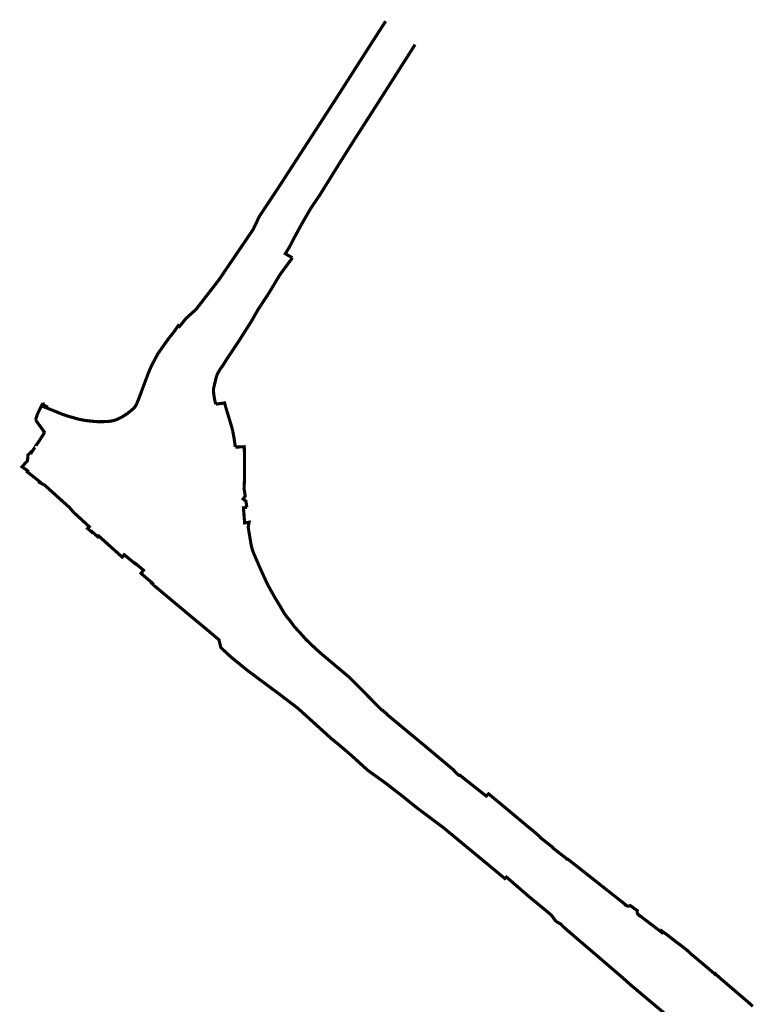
# Model space of a CAD drawing. Header units: metres. Extents: x 166223 to 168265, y 440780 to 445796.
# Tile 11 of 11: x 166223 to 166695, y 445164 to 445796. Entities that reach past the tile are written whole.
import ezdxf

# ---------------------------------------------------------------- set-up
doc = ezdxf.new("R2010")
doc.units = ezdxf.units.M
doc.header["$LTSCALE"] = 20
doc.layers.add('Beheergrens', color=10, linetype='Continuous')

msp = doc.modelspace()

# ---------------------------------------------------------------- linework, layer by layer
at = {"layer": 'Beheergrens', "const_width": 2}
for points in [[(166450.84, 445783.2), (166451.57, 445784.35), (166458.22, 445794.65)], [(166398.35, 445642.83), (166395.73, 445644.36), (166393.84, 445645.47), (166394.48, 445646.5), (166395.28, 445647.81), (166395.96, 445648.91), (166396.67, 445650.07), (166397.31, 445651.33), (166398.18, 445653.01), (166398.9, 445654.39), (166399.77, 445656.05), (166400.54, 445657.49), (166401.44, 445659.15), (166402.19, 445660.53), (166402.97, 445661.96), (166403.72, 445663.32), (166404.82, 445665.28), (166405.82, 445667.04), (166407.07, 445669.23), (166408.8, 445672.2), (166410.07, 445674.34), (166410.47, 445675.02), (166411.17, 445676.05), (166412.08, 445677.4), (166412.98, 445678.73), (166413.67, 445679.76), (166414.74, 445681.35), (166415.5, 445682.47), (166416.22, 445683.54), (166417.72, 445685.95), (166419.5, 445688.83), (166420.15, 445689.87), (166421.64, 445692.26), (166423.23, 445694.82), (166424.84, 445697.41), (166426.82, 445700.6), (166428.48, 445703.27), (166430.88, 445707.09), (166432.5, 445709.66), (166433.82, 445711.75), (166435.29, 445714.1), (166436.22, 445715.56), (166437.49, 445717.58), (166438.83, 445719.67), (166440.06, 445721.59), (166441.4, 445723.68), (166442.93, 445726.06), (166444.7, 445728.83), (166445.53, 445730.13), (166446.95, 445732.34), (166448.08, 445734.11), (166449.4, 445736.16), (166451.21, 445738.99), (166452.92, 445741.66), (166454.23, 445743.72), (166455.39, 445745.53), (166456.59, 445747.41), (166458.46, 445750.34), (166459.95, 445752.67), (166461.73, 445755.46), (166462.69, 445756.98), (166463.99, 445759.01), (166465.8, 445761.85), (166466.71, 445763.28), (166477.12, 445779.67)], [(166401.76, 445706.91), (166417.18, 445730.71), (166426.57, 445745.24)], [(166376.3, 445667.55), (166377.19, 445669.41), (166389.82, 445688.49), (166401.76, 445706.91)], [(166322.04, 445594.85), (166322.05, 445594.87), (166325.16, 445599.31), (166325.91, 445598.74), (166329.12, 445602.68), (166330.2, 445604.01), (166336.55, 445609.73), (166351.16, 445628.6), (166373.19, 445661.02), (166376.3, 445667.55)], [(166349.17, 445548.9), (166348.5, 445551.61), (166347.96, 445554.92), (166347.74, 445557.07), (166347.73, 445558.15), (166347.86, 445559.22), (166349.42, 445565.92), (166350.01, 445567.65), (166350.8, 445569.29), (166352.19, 445571.6), (166353.77, 445573.78), (166356.11, 445577.55), (166363.31, 445588.31), (166372.35, 445602.55), (166376.21, 445609.37), (166383.68, 445620.78), (166390.33, 445631.87), (166398.26, 445642.7), (166398.35, 445642.83)], [(166238.17, 445549.55), (166238.3, 445549.45), (166238.26, 445549.35), (166238.22, 445549.24), (166238.21, 445549.13), (166238.22, 445549.01), (166238.24, 445548.9), (166238.28, 445548.79), (166238.51, 445548.4), (166238.74, 445548.24), (166240.04, 445547.63), (166239.14, 445547.09), (166250.75, 445542.39), (166254.11, 445541.25), (166261.26, 445539.21), (166265.39, 445538.4), (166271.61, 445537.75), (166274.16, 445537.6), (166279.28, 445537.72), (166281.59, 445537.95), (166283.87, 445538.4), (166285.82, 445539.08), (166288.65, 445540.45), (166291.93, 445542.47), (166294.97, 445544.82), (166296.64, 445546.36), (166297.35, 445547.17), (166297.95, 445548.06), (166298.42, 445549.03), (166299.95, 445552.86), (166306.07, 445569.2), (166307.97, 445573.59), (166312.08, 445581.31), (166318.92, 445591.01), (166322.04, 445594.85)], [(166233.56, 445538.71), (166234.62, 445542.22), (166235.46, 445543.96), (166236.27, 445545.63), (166236.88, 445546.9), (166238.17, 445549.55)], [(166349.17, 445548.9), (166354.89, 445549.63), (166354.9, 445549.57), (166355.6, 445546.91), (166359.38, 445534.44), (166359.99, 445532.16), (166360.98, 445526.78), (166361.74, 445521.33), (166361.74, 445521.31)], [(166239.76, 445530.67), (166239.45, 445530.88), (166238.65, 445531.42), (166238.66, 445531.68), (166237.64, 445533.09), (166233.56, 445538.71)], [(166233.75, 445522.21), (166235.92, 445525.42), (166237.29, 445527.53), (166239.45, 445530.88)], [(166225.35, 445509.29), (166227.5, 445511.65), (166228.35, 445512.59), (166228.68, 445516.21), (166230.47, 445518.1), (166230.67, 445517.93), (166230.89, 445517.78), (166231.02, 445517.98), (166233.59, 445521.99), (166233.74, 445522.22), (166233.75, 445522.21)], [(166369.13, 445482.67), (166368.55, 445486.62), (166366.74, 445488.03), (166368.09, 445489.76), (166367.7, 445492.4), (166367.34, 445494.83), (166367.52, 445498.02), (166367.56, 445498.94), (166367.56, 445498.96), (166367.59, 445500.02), (166367.65, 445502.15), (166367.66, 445503.05), (166367.66, 445503.08), (166367.67, 445504.02), (166367.67, 445505.97), (166367.66, 445507.21), (166367.64, 445509.44), (166367.63, 445511.26), (166367.61, 445513.02), (166367.6, 445514.61), (166367.57, 445518.24), (166367.56, 445519.06), (166367.53, 445520.18), (166367.51, 445520.79), (166367.51, 445520.81), (166367.47, 445521.56), (166361.74, 445521.31)], [(166225.35, 445509.29), (166224.83, 445508.69), (166225.37, 445508.31), (166225.93, 445507.9), (166226.49, 445507.5), (166227.16, 445507.02), (166227.69, 445506.64), (166228.08, 445506.36), (166228.49, 445506.07), (166228.23, 445505.45), (166228.96, 445504.87), (166229.8, 445504.2), (166230.41, 445503.72), (166230.77, 445503.42), (166231.41, 445502.92), (166232.14, 445502.34), (166232.51, 445502.05), (166233.19, 445501.51), (166233.84, 445500.98), (166234.34, 445500.59), (166234.83, 445500.2), (166235.18, 445499.92), (166235.72, 445499.49), (166236.11, 445499.18), (166236.44, 445498.92), (166236.22, 445498.54), (166236.83, 445498.22), (166237.57, 445497.83), (166238.14, 445497.52), (166238.64, 445497.26), (166239.41, 445496.85), (166240.3, 445496.09), (166244.58, 445492.22), (166245.27, 445491.6), (166245.92, 445491.02), (166246.53, 445490.46), (166247.14, 445489.91), (166247.64, 445489.46), (166248.03, 445489.1), (166248.6, 445488.59), (166249.28, 445487.98), (166249.99, 445487.34), (166250.49, 445486.89), (166250.88, 445486.54), (166251.34, 445486.12), (166251.88, 445485.63), (166252.4, 445485.16), (166252.73, 445484.87), (166253.34, 445484.31), (166253.77, 445483.92), (166254.16, 445483.57), (166254.72, 445483.07), (166255.09, 445482.73), (166255.41, 445482.44), (166255.94, 445481.82), (166257.8, 445479.62), (166260, 445477.59), (166262.19, 445475.58), (166262.5, 445475.29), (166262.84, 445474.98), (166263.21, 445474.64), (166263.62, 445474.27), (166264.1, 445473.82), (166264.49, 445473.47), (166264.94, 445473.05), (166265.37, 445472.65), (166265.73, 445472.32), (166266.15, 445471.94), (166266.57, 445471.56), (166266.94, 445471.22), (166267.28, 445470.9), (166267.3, 445470.88), (166267.73, 445470.49), (166267.96, 445470.28), (166267.99, 445470.25), (166267.47, 445469.7), (166267.34, 445469.56), (166267.18, 445469.39), (166266.92, 445469.11), (166267.39, 445468.7), (166267.87, 445468.28), (166267.98, 445468.19), (166268.25, 445467.95), (166268.59, 445467.66), (166268.62, 445467.63), (166268.98, 445467.31), (166269.33, 445467.01), (166269.59, 445466.78), (166269.78, 445466.99), (166270.09, 445466.71), (166270.19, 445466.62), (166270.34, 445466.5), (166270.42, 445466.44), (166270.53, 445466.36), (166270.63, 445466.28), (166270.75, 445466.18), (166270.88, 445466.08), (166270.94, 445466.03), (166271.05, 445465.93), (166271.15, 445465.83), (166271.25, 445465.74), (166271.36, 445465.64), (166271.47, 445465.54), (166271.58, 445465.45), (166271.71, 445465.33), (166271.88, 445465.18), (166272.07, 445465.01), (166272.18, 445464.92), (166272.28, 445464.84), (166272.39, 445464.74), (166272.52, 445464.63), (166272.63, 445464.53), (166272.74, 445464.44), (166272.86, 445464.33), (166273.05, 445464.16), (166273.26, 445463.98), (166273.59, 445463.69), (166273.78, 445463.9), (166273.92, 445464.06), (166274.03, 445464.18), (166274.1, 445464.26), (166274.33, 445464.04), (166274.52, 445463.88), (166274.73, 445463.69), (166274.86, 445463.57), (166274.88, 445463.55), (166275.05, 445463.4), (166275.21, 445463.26), (166275.37, 445463.11), (166275.52, 445462.98), (166275.63, 445462.88), (166275.67, 445462.84), (166275.71, 445462.8), (166275.9, 445462.63), (166276.04, 445462.51), (166276.89, 445461.74), (166276.91, 445461.72), (166277.01, 445461.63), (166277.1, 445461.56), (166277.2, 445461.46), (166277.29, 445461.39), (166277.37, 445461.31), (166277.47, 445461.22), (166277.57, 445461.13), (166277.66, 445461.04), (166277.71, 445461), (166277.79, 445460.93), (166277.87, 445460.86), (166277.98, 445460.76), (166278.09, 445460.66), (166278.18, 445460.58), (166278.27, 445460.5), (166278.37, 445460.41), (166278.47, 445460.32), (166278.59, 445460.21), (166278.67, 445460.14), (166278.81, 445460.01), (166278.92, 445459.91), (166279.04, 445459.81), (166279.14, 445459.71), (166279.24, 445459.62), (166279.35, 445459.52), (166279.46, 445459.43), (166279.57, 445459.33), (166279.67, 445459.24), (166279.76, 445459.16), (166279.84, 445459.08), (166279.95, 445458.98), (166280.06, 445458.89), (166280.18, 445458.78), (166280.29, 445458.68), (166280.35, 445458.63), (166280.44, 445458.54), (166280.55, 445458.44), (166280.7, 445458.31), (166280.81, 445458.21), (166280.91, 445458.12), (166281.62, 445457.49), (166282.05, 445457.1), (166282.48, 445456.71), (166282.84, 445456.39), (166283.22, 445456.04), (166284.13, 445455.22), (166284.47, 445454.91), (166284.78, 445454.64), (166285.14, 445454.31), (166285.51, 445453.98), (166285.75, 445453.76), (166286.14, 445453.41), (166286.27, 445453.29), (166286.6, 445453), (166286.88, 445452.75), (166287.44, 445452.24), (166287.73, 445451.98), (166287.95, 445451.78), (166288.22, 445451.54), (166288.51, 445451.28), (166288.84, 445450.98), (166289.11, 445450.74), (166289.17, 445450.8), (166289.18, 445450.81), (166289.28, 445450.93), (166289.37, 445451.04), (166289.42, 445451.1), (166289.52, 445451.21), (166289.6, 445451.3), (166289.67, 445451.38), (166289.73, 445451.45), (166289.8, 445451.53), (166289.86, 445451.61), (166289.87, 445451.61), (166289.94, 445451.7), (166290.05, 445451.83), (166290.12, 445451.91), (166290.22, 445452.02), (166290.28, 445452.09), (166290.42, 445452.26), (166290.44, 445452.25), (166290.61, 445452.11), (166290.78, 445451.96), (166290.95, 445451.83), (166291.15, 445451.66), (166291.31, 445451.53), (166291.45, 445451.41), (166291.57, 445451.31), (166291.85, 445451.08), (166292.07, 445450.91), (166292.28, 445450.73), (166292.45, 445450.58), (166292.58, 445450.48), (166292.72, 445450.37), (166292.89, 445450.22), (166293.14, 445450.02), (166293.34, 445449.85), (166293.49, 445449.73), (166293.69, 445449.57), (166293.92, 445449.38), (166294.19, 445449.16), (166294.35, 445449.02), (166294.5, 445448.9), (166294.7, 445448.73), (166294.9, 445448.57), (166295.02, 445448.47), (166295.24, 445448.29), (166295.41, 445448.15), (166295.57, 445448.01), (166295.72, 445447.89), (166295.86, 445447.78), (166295.87, 445447.77), (166296.08, 445447.6), (166296.28, 445447.43), (166296.43, 445447.31), (166296.56, 445447.2), (166296.71, 445447.07), (166296.81, 445447), (166296.94, 445446.89), (166297.05, 445446.8), (166297.07, 445446.78), (166297.17, 445446.7), (166297.26, 445446.63), (166297.35, 445446.55), (166297.45, 445446.47), (166297.49, 445446.44), (166297.51, 445446.46), (166297.53, 445446.49), (166297.55, 445446.51), (166297.59, 445446.56), (166297.62, 445446.6), (166297.65, 445446.63), (166297.69, 445446.59), (166297.76, 445446.53), (166297.84, 445446.47), (166297.92, 445446.4), (166298.51, 445445.94), (166298.94, 445445.58), (166299.27, 445445.29), (166299.67, 445444.96), (166300.01, 445444.67), (166300.4, 445444.34), (166300.83, 445443.98), (166301.16, 445443.69), (166301.46, 445443.43), (166301.77, 445443.17), (166302.13, 445442.87), (166302.54, 445442.52), (166302.83, 445442.28), (166302.54, 445441.92), (166302.17, 445441.47), (166301.87, 445441.09), (166301.57, 445440.73), (166301.22, 445440.3), (166301.54, 445440), (166302.07, 445439.53), (166302.61, 445439.06), (166303.08, 445438.65), (166303.53, 445438.27), (166304.14, 445437.74), (166304.68, 445437.3), (166305.14, 445436.91), (166305.75, 445436.41), (166306.27, 445435.97), (166306.63, 445435.67), (166307.07, 445435.31), (166307.53, 445434.92), (166307.95, 445434.57), (166308, 445434.53), (166308.31, 445434.27), (166308.07, 445433.97), (166308.43, 445433.68), (166308.82, 445433.37), (166309.2, 445433.05), (166309.59, 445432.74)], [(166369.13, 445482.67), (166368.55, 445486.62), (166366.74, 445488.03), (166368.09, 445489.76), (166367.62, 445492.97)], [(166474.52, 445336.92), (166474.15, 445337.22), (166473.74, 445337.56), (166473.28, 445337.94), (166472.34, 445338.72), (166471.6, 445339.34), (166470.9, 445339.92), (166470.32, 445340.4), (166469.82, 445340.81), (166469.23, 445341.3), (166468.68, 445341.76), (166467.8, 445342.49), (166467.26, 445342.93), (166466.63, 445343.46), (166466.16, 445343.84), (166465.72, 445344.2), (166465.05, 445344.77), (166464.41, 445345.29), (166463.75, 445345.84), (166463.31, 445346.2), (166462.76, 445346.66), (166462.22, 445347.11), (166461.72, 445347.53), (166460.7, 445348.37), (166460.32, 445348.68), (166459.59, 445349.29), (166459.41, 445349.43), (166458.86, 445350.17), (166458.56, 445350.42), (166457.84, 445351.02), (166457.15, 445351.6), (166456.24, 445352.36), (166455.63, 445352.62), (166454.87, 445353.39), (166454.18, 445354.09), (166453.61, 445354.66), (166453.09, 445355.2), (166452.66, 445355.63), (166452.3, 445355.99), (166452.01, 445356.3), (166451.1, 445357.22), (166450.57, 445357.75), (166449.98, 445358.35), (166449.44, 445358.9), (166449.1, 445359.24), (166448.67, 445359.68), (166448.12, 445360.24), (166447.64, 445360.73), (166447.12, 445361.25), (166446.68, 445361.7), (166446.13, 445362.26), (166445.48, 445362.92), (166445.02, 445363.38), (166444.66, 445363.75), (166444.21, 445364.2), (166443.64, 445364.78), (166443.29, 445365.14), (166442.9, 445365.53), (166442.31, 445366.14), (166441.99, 445366.46), (166441.41, 445367.04), (166440.9, 445367.56), (166440.53, 445367.94), (166440.02, 445368.46), (166439.31, 445369.18), (166438.93, 445369.57), (166438.54, 445369.96), (166438.12, 445370.38), (166437.72, 445370.8), (166437.02, 445371.5), (166436.62, 445371.91), (166436.16, 445372.37), (166435.52, 445373.02), (166435.39, 445373.16), (166434.98, 445373.5), (166434.13, 445374.22), (166433.24, 445374.97), (166432.67, 445375.45), (166432, 445376.01), (166431.55, 445376.39), (166431.19, 445376.7), (166430.74, 445377.07), (166430.28, 445377.47), (166429.82, 445377.85), (166429.38, 445378.22), (166429.01, 445378.53), (166428.65, 445378.84), (166428.1, 445379.3), (166427.5, 445379.81), (166426.75, 445380.44), (166426.74, 445380.42), (166426.66, 445380.49), (166426.09, 445380.97), (166424.91, 445381.97), (166424.36, 445382.43), (166423.09, 445383.5), (166422.37, 445384.11), (166421.22, 445385.08), (166420.54, 445385.65), (166419.83, 445386.25), (166418.98, 445386.97), (166418.1, 445387.71), (166417.52, 445388.19), (166417.04, 445388.6), (166416.72, 445388.88), (166416.65, 445388.94), (166416.58, 445389), (166416.46, 445389.11), (166416.33, 445389.23), (166415.96, 445389.55), (166415.53, 445389.93), (166414.86, 445390.52), (166414.25, 445391.07), (166413.61, 445391.63), (166413.18, 445392.01), (166412.96, 445392.21), (166412.91, 445392.3), (166412.49, 445392.7), (166411.94, 445393.21), (166411.09, 445394.02), (166410.7, 445394.38), (166410.47, 445394.6), (166410.17, 445394.89), (166409.81, 445395.23), (166409.52, 445395.52), (166409.29, 445395.73), (166408.96, 445396.05), (166408.47, 445396.52), (166407.94, 445397.03), (166407.56, 445397.4), (166407.03, 445397.91), (166406.72, 445398.26), (166406.03, 445399.05), (166405.5, 445399.65), (166405.33, 445399.85), (166405, 445400.23), (166404.72, 445400.54), (166404.62, 445400.68), (166404.42, 445400.88), (166404.23, 445401.09), (166403.76, 445401.61), (166403.21, 445402.2), (166402.59, 445402.88), (166402.17, 445403.33), (166401.61, 445403.94), (166401.09, 445404.51), (166400.54, 445405.1), (166400.2, 445405.48), (166399.79, 445405.93), (166399.49, 445406.26), (166399.14, 445406.74), (166398.67, 445407.39), (166398.06, 445408.24), (166397.74, 445408.68), (166397.34, 445409.23), (166396.79, 445409.99), (166396.34, 445410.6), (166396.03, 445411), (166395.53, 445411.43), (166394.95, 445412.19), (166394.49, 445412.81), (166394.23, 445413.16), (166393.75, 445413.79), (166393.53, 445414.08), (166393.33, 445414.36), (166393, 445414.91), (166392.63, 445415.55), (166392.42, 445415.9), (166392.03, 445416.57), (166391.73, 445417.07), (166391.41, 445417.62), (166391.03, 445418.26), (166390.75, 445418.74), (166390.39, 445419.37), (166390.14, 445419.79), (166389.69, 445420.54), (166389.31, 445421.17), (166388.99, 445421.69), (166388.57, 445422.39), (166388.1, 445423.17), (166387.89, 445423.53), (166387.59, 445424.05), (166387.08, 445424.9), (166386.78, 445425.43), (166386.56, 445425.81), (166386.29, 445426.28), (166386.03, 445426.73), (166385.68, 445427.34), (166385.44, 445427.76), (166385.03, 445428.48), (166384.73, 445429.02), (166384.4, 445429.61), (166384.01, 445430.32), (166383.69, 445430.9), (166383.3, 445431.63), (166382.91, 445432.37), (166382.56, 445433.05), (166382.11, 445433.97), (166381.8, 445434.59), (166381.46, 445435.31), (166381.2, 445435.85), (166380.95, 445436.4), (166380.62, 445437.12), (166380.34, 445437.73), (166379.99, 445438.49), (166379.65, 445439.25), (166379.34, 445439.93), (166379.01, 445440.65), (166378.76, 445441.2), (166378.37, 445442.07), (166378.11, 445442.66), (166377.67, 445443.63), (166377.4, 445444.25), (166376.86, 445445.46), (166376.51, 445446.26), (166376.23, 445446.89), (166375.96, 445447.51), (166375.53, 445448.51), (166375.29, 445449.05), (166374.88, 445450.02), (166374.62, 445450.62), (166374.23, 445451.53), (166373.95, 445452.19), (166373.5, 445453.26), (166373.21, 445454.02), (166372.98, 445454.66), (166372.85, 445455.07), (166372.72, 445455.46), (166372.62, 445455.76), (166372.41, 445456.49), (166372.28, 445456.97), (166372.18, 445457.33), (166372.05, 445457.86), (166371.92, 445458.45), (166371.83, 445459), (166371.73, 445459.58), (166371.6, 445460.39), (166371.52, 445460.87), (166371.37, 445461.77), (166371.2, 445462.76), (166371.12, 445463.26), (166370.97, 445464.16), (166370.86, 445464.77), (166370.74, 445465.51), (166370.6, 445466.37), (166370.51, 445466.89), (166370.38, 445467.69), (166370.24, 445468.54), (166370.16, 445468.98), (166370.02, 445469.82), (166370.08, 445470.16), (166370.18, 445470.76), (166370.28, 445471.33), (166370.35, 445471.74), (166370.44, 445472.22), (166370.59, 445473.08), (166367.73, 445472.65), (166366.95, 445482.34), (166369.13, 445482.67)], [(166309.59, 445432.74), (166309.79, 445432.3), (166312.59, 445429.96), (166320.98, 445422.95), (166328.16, 445416.95), (166334.76, 445411.43), (166341.15, 445406.15), (166341.56, 445405.81), (166341.86, 445405.55), (166342.08, 445405.37), (166342.53, 445404.99), (166342.91, 445404.67), (166343.26, 445404.37), (166343.54, 445404.14), (166343.91, 445403.83), (166344.33, 445403.48), (166344.56, 445403.28), (166344.9, 445402.99), (166345.03, 445402.88), (166345.14, 445402.79), (166345.53, 445402.46), (166345.74, 445402.28), (166345.95, 445402.11), (166346.34, 445401.78), (166346.6, 445401.56), (166346.6, 445401.56), (166347.04, 445401.19), (166347.39, 445400.9), (166347.68, 445400.65), (166347.94, 445400.43), (166348.15, 445400.25), (166348.39, 445400.05), (166348.66, 445399.83), (166348.94, 445399.58), (166349.26, 445399.31), (166349.59, 445399.04), (166349.61, 445399.02), (166349.95, 445398.74), (166350.16, 445398.56), (166350.38, 445398.37), (166350.56, 445398.22), (166350.77, 445398.05), (166351.06, 445397.8), (166351.26, 445397.63), (166351.36, 445397.23), (166351.45, 445396.83), (166351.5, 445396.6), (166351.57, 445396.31), (166351.64, 445396.02), (166351.71, 445395.75), (166351.77, 445395.48), (166351.77, 445395.47), (166351.78, 445395.44), (166351.89, 445394.99), (166352, 445394.51), (166352.08, 445394.18), (166352.15, 445393.86), (166352.15, 445393.86), (166352.26, 445393.42), (166352.35, 445393.04), (166352.45, 445392.64), (166352.83, 445392.28), (166353.4, 445391.75), (166353.79, 445391.39), (166354.24, 445390.97), (166354.54, 445390.69), (166354.91, 445390.35), (166355.2, 445390.08), (166355.63, 445389.68), (166356.02, 445389.32), (166356.31, 445389.05), (166356.68, 445388.71), (166357.11, 445388.31), (166357.56, 445387.89), (166358.01, 445387.47), (166358.64, 445386.89), (166359.08, 445386.48), (166359.6, 445386.06), (166359.99, 445385.74), (166360.32, 445385.47), (166360.86, 445385.04), (166361.32, 445384.66), (166361.69, 445384.36), (166362.12, 445384.01), (166362.55, 445383.66), (166362.9, 445383.37), (166363.26, 445383.09), (166363.61, 445382.8), (166364.04, 445382.45), (166364.6, 445381.99), (166365.13, 445381.56), (166365.59, 445381.18), (166366.19, 445380.7), (166366.55, 445380.41), (166366.95, 445380.08), (166367.35, 445379.76), (166367.37, 445379.74), (166367.77, 445379.41), (166368.05, 445379.18), (166368.4, 445378.9), (166368.74, 445378.63), (166369.16, 445378.28), (166369.42, 445378.07), (166369.61, 445377.92), (166369.71, 445377.84), (166369.99, 445377.63), (166370.27, 445377.43), (166370.7, 445377.11), (166371.04, 445376.86), (166371.33, 445376.64), (166371.85, 445376.25), (166372.22, 445375.98), (166372.67, 445375.64), (166373.08, 445375.34), (166373.41, 445375.1), (166373.77, 445374.82), (166374.29, 445374.44), (166374.77, 445374.08), (166375.07, 445373.86), (166375.46, 445373.57), (166376.04, 445373.14), (166376.49, 445372.8), (166376.87, 445372.52), (166377.26, 445372.23), (166377.92, 445371.74), (166378.37, 445371.41), (166378.73, 445371.14), (166379.97, 445370.22), (166380.42, 445369.88), (166380.69, 445369.68), (166381.25, 445369.27), (166381.61, 445369), (166381.92, 445368.77), (166382.29, 445368.49), (166382.64, 445368.23), (166383.1, 445367.89), (166383.64, 445367.49), (166384.11, 445367.14), (166384.41, 445366.92), (166385.39, 445366.18), (166386.22, 445365.57), (166386.99, 445365), (166387.39, 445364.7), (166388.31, 445364.02), (166389.15, 445363.39), (166389.82, 445362.89), (166390.19, 445362.61), (166390.75, 445362.19), (166391.09, 445361.93), (166391.63, 445361.51), (166392.06, 445361.19), (166392.54, 445360.82), (166393.11, 445360.38), (166393.51, 445360.08), (166393.79, 445359.87), (166394.21, 445359.55), (166394.7, 445359.17), (166395.41, 445358.63), (166395.86, 445358.29), (166396.43, 445357.86), (166397.06, 445357.37), (166397.73, 445356.86), (166398.27, 445356.46), (166398.87, 445356), (166399.38, 445355.6), (166399.76, 445355.32), (166400.15, 445355.02), (166400.7, 445354.6), (166401.12, 445354.28), (166401.34, 445354.11), (166401.58, 445353.93), (166401.76, 445353.79), (166401.85, 445353.72), (166402.02, 445353.57), (166402.35, 445353.27), (166402.87, 445352.8), (166403.45, 445352.28), (166403.97, 445351.8), (166404.12, 445351.67), (166404.52, 445351.3), (166404.7, 445351.14), (166405.44, 445350.47), (166405.88, 445350.08), (166406.3, 445349.7), (166406.44, 445349.57), (166406.83, 445349.22), (166407.28, 445348.81), (166407.84, 445348.3), (166408.39, 445347.8), (166408.74, 445347.49), (166409.6, 445346.71), (166410.04, 445346.31), (166410.49, 445345.91), (166410.94, 445345.5), (166411.31, 445345.16), (166411.4, 445345.08), (166411.73, 445344.78), (166412.17, 445344.39), (166412.62, 445343.98), (166412.98, 445343.65), (166413.34, 445343.32), (166413.68, 445343.02), (166414.23, 445342.52), (166414.62, 445342.16), (166415.07, 445341.76), (166415.42, 445341.44), (166415.85, 445341.05), (166416.25, 445340.69), (166416.59, 445340.39), (166416.62, 445340.36), (166416.86, 445340.14), (166417.14, 445339.88), (166417.85, 445339.25), (166418.41, 445338.74), (166419, 445338.21), (166419.12, 445338.09), (166419.76, 445337.51), (166420.39, 445336.95), (166420.51, 445336.84), (166421.03, 445336.36), (166421.64, 445335.82), (166421.82, 445335.66), (166422.06, 445335.44), (166422.53, 445335.01), (166423.1, 445334.5), (166423.56, 445334.08), (166423.93, 445333.77), (166424.57, 445333.25), (166424.99, 445332.91), (166425.98, 445332.11), (166426.66, 445331.55), (166427.07, 445331.21), (166427.48, 445330.88), (166428.3, 445330.21), (166429.17, 445329.47), (166429.76, 445328.96), (166430.26, 445328.54), (166431.24, 445327.71), (166432.06, 445327.01), (166432.56, 445326.58), (166433.13, 445326.09), (166434.09, 445325.27), (166434.7, 445324.75), (166435.25, 445324.28), (166435.77, 445323.84), (166436.36, 445323.31), (166437.06, 445322.68), (166437.62, 445322.17), (166438.18, 445321.66), (166439.18, 445320.76), (166440.15, 445319.88), (166440.83, 445319.25), (166441.06, 445319.04), (166441.46, 445318.69), (166442.08, 445318.12), (166442.86, 445317.41), (166443.38, 445316.93), (166444.03, 445316.35), (166444.71, 445315.73), (166445.39, 445315.11), (166445.85, 445314.7), (166446.13, 445314.44), (166446.65, 445313.97), (166447.2, 445313.57), (166447.81, 445313.13), (166448.15, 445312.89), (166448.57, 445312.58), (166449.3, 445312.06), (166449.82, 445311.68), (166450.23, 445311.39), (166450.72, 445311.03), (166451.07, 445310.78), (166451.76, 445310.28), (166452.22, 445309.95), (166452.79, 445309.54), (166453.22, 445309.23), (166453.66, 445308.91), (166454.09, 445308.6), (166454.61, 445308.22), (166455.06, 445307.9), (166455.47, 445307.6), (166455.78, 445307.38), (166456.44, 445306.9), (166457.21, 445306.35), (166457.78, 445305.94), (166458.22, 445305.61), (166458.46, 445305.43), (166458.99, 445305.02), (166459.69, 445304.48), (166460.25, 445304.05), (166460.8, 445303.62), (166461.33, 445303.22), (166461.41, 445303.15), (166462.05, 445302.66), (166462.63, 445302.22), (166463.22, 445301.76), (166463.7, 445301.39), (166464.17, 445301.03), (166464.78, 445300.56), (166465.41, 445300.07), (166465.93, 445299.68), (166466.49, 445299.24), (166467.01, 445298.84), (166467.49, 445298.47), (166467.92, 445298.14), (166468.27, 445297.86), (166468.76, 445297.46), (166469.18, 445297.13), (166469.7, 445296.72), (166470.14, 445296.36), (166470.7, 445295.91), (166471.16, 445295.55), (166471.83, 445295.01), (166472.35, 445294.59), (166472.77, 445294.25), (166473.34, 445293.79), (166474.09, 445293.19), (166474.52, 445292.85), (166475.1, 445292.39), (166475.28, 445292.24), (166475.57, 445292.01)], [(166506.69, 445310.11), (166506.53, 445310.24), (166506.11, 445310.58), (166505.87, 445310.78), (166505.26, 445310.63), (166504.77, 445311.05), (166504.44, 445311.35), (166504.17, 445311.58), (166503.94, 445311.82), (166503.46, 445312.32), (166502.91, 445312.9), (166502.2, 445313.63), (166501.7, 445314.15), (166501.45, 445314.42), (166500.96, 445314.83), (166500.42, 445315.28), (166500.05, 445315.59), (166499.62, 445315.95), (166499.16, 445316.34), (166498.75, 445316.68), (166498.44, 445316.94), (166497.95, 445317.35), (166497.45, 445317.77), (166497.01, 445318.14), (166496.59, 445318.49), (166495.87, 445319.09), (166495.16, 445319.69), (166494.49, 445320.25), (166494, 445320.66), (166493.48, 445321.1), (166492.87, 445321.61), (166492.39, 445322.02), (166491.89, 445322.43), (166491.35, 445322.88), (166491.03, 445323.15), (166490.58, 445323.53), (166490.04, 445323.98), (166489.22, 445324.67), (166488.58, 445325.21), (166487.97, 445325.72), (166487.16, 445326.4), (166486.55, 445326.91), (166485.81, 445327.53), (166485.23, 445328.02), (166484.82, 445328.36), (166484.41, 445328.7), (166483.85, 445329.18), (166483.17, 445329.75), (166482.67, 445330.16), (166482.09, 445330.64), (166481.3, 445331.3), (166480.67, 445331.82), (166479.97, 445332.4), (166479.35, 445332.91), (166478.88, 445333.3), (166478.38, 445333.72), (166477.9, 445334.12), (166477.4, 445334.53), (166477.03, 445334.84), (166476.51, 445335.27), (166476.05, 445335.65), (166475.48, 445336.12), (166475.01, 445336.51), (166474.61, 445336.84), (166474.52, 445336.92)], [(166565.03, 445264.79), (166564.73, 445265.03), (166564.44, 445265.25), (166564.04, 445265.57), (166563.55, 445265.95), (166563.04, 445266.35), (166562.43, 445266.83), (166561.81, 445267.31), (166561.59, 445267.48), (166561.21, 445267.78), (166560.64, 445268.22), (166560.07, 445268.67), (166559.62, 445269.02), (166558.45, 445269.93), (166557.92, 445270.35), (166557.55, 445270.63), (166557.37, 445271.05), (166557.12, 445271.27), (166556.66, 445271.7), (166556.27, 445272.06), (166555.84, 445272.43), (166555.39, 445272.83), (166554.79, 445273.35), (166554.24, 445273.83), (166553.79, 445274.23), (166553.05, 445274.88), (166552.34, 445275.45), (166551.89, 445275.81), (166551.2, 445276.37), (166550.49, 445276.94), (166549.91, 445277.41), (166549.11, 445278.07), (166548.45, 445278.63), (166547.85, 445279.13), (166547.14, 445279.73), (166546.3, 445280.43), (166545.81, 445280.84), (166545.21, 445281.34), (166544.6, 445281.84), (166544.13, 445282.24), (166543.16, 445283.05), (166542.55, 445283.56), (166542.44, 445283.66), (166541.97, 445284.04), (166541.62, 445284.34), (166541.21, 445284.68), (166540.88, 445284.96), (166540.3, 445285.44), (166539.75, 445285.9), (166539.24, 445286.33), (166538.8, 445286.7), (166538.29, 445287.12), (166537.84, 445287.5), (166537.41, 445287.86), (166537.07, 445288.14), (166536.68, 445288.47), (166536.38, 445288.72), (166535.99, 445289.04), (166535.52, 445289.44), (166535.24, 445289.67), (166534.82, 445290.02), (166534.42, 445290.35), (166534.02, 445290.69), (166533.68, 445290.97), (166533.23, 445291.34), (166532.86, 445291.65), (166532.52, 445291.94), (166532.09, 445292.3), (166531.66, 445292.65), (166531.29, 445292.96), (166531.04, 445293.17), (166530.58, 445293.55), (166530.2, 445293.87), (166529.77, 445294.22), (166529.44, 445294.5), (166529.08, 445294.8), (166528.67, 445295.14), (166528.33, 445295.42), (166528.03, 445295.67), (166527.78, 445295.88), (166527.39, 445296.21), (166527.11, 445296.44), (166526.87, 445296.64), (166526.66, 445296.82), (166526.44, 445297), (166526.27, 445297.14), (166525.96, 445297.39), (166525.64, 445297.66), (166525.34, 445297.91), (166525.33, 445297.92), (166525.02, 445298.18), (166524.58, 445298.54), (166524.3, 445298.78), (166523.81, 445298.28), (166523.42, 445297.88), (166523.19, 445297.65), (166522.85, 445297.31), (166521.09, 445298.7), (166520.55, 445299.12), (166519.86, 445299.66), (166519.86, 445299.66), (166519.51, 445299.94), (166518.97, 445300.36), (166518.48, 445300.75), (166517.97, 445301.15), (166517.51, 445301.51), (166517.15, 445301.79), (166517.11, 445301.83), (166516.69, 445302.16), (166516.29, 445302.47), (166515.85, 445302.82), (166515.35, 445303.21), (166515.01, 445303.48), (166514.58, 445303.82), (166514.19, 445304.12), (166513.78, 445304.45), (166513.3, 445304.82), (166512.94, 445305.11), (166512.85, 445305.18), (166512.17, 445305.72), (166511.49, 445306.25), (166511.1, 445306.56), (166510.6, 445306.95), (166509.91, 445307.49), (166509.77, 445307.6), (166509.49, 445307.83), (166509.11, 445308.14), (166508.9, 445308.31), (166508.51, 445308.62), (166508.34, 445308.77), (166508.14, 445308.93), (166507.95, 445309.09), (166507.65, 445309.33), (166507.46, 445309.48), (166507.36, 445309.56), (166507.22, 445309.68), (166506.88, 445309.95), (166506.69, 445310.11)], [(166505.82, 445268.36), (166495.12, 445277.21), (166482.88, 445286.35), (166479.34, 445288.99), (166475.57, 445292.01)], [(166572.89, 445258.33), (166572.46, 445258.66), (166571.82, 445259.16), (166570.3, 445260.34), (166569.27, 445261.14), (166568.73, 445261.56), (166568.3, 445261.9), (166567.74, 445262.33), (166566.96, 445262.93), (166566.44, 445263.33), (166565.93, 445263.74), (166565.49, 445264.07), (166565.48, 445264.08), (166565.48, 445264.12), (166565.48, 445264.21), (166565.48, 445264.31), (166565.48, 445264.44), (166565.35, 445264.54), (166565.23, 445264.64), (166565.16, 445264.69), (166565.03, 445264.79)], [(166693.85, 445162.39), (166693.36, 445162.84), (166692.89, 445163.28), (166692.35, 445163.78), (166691.86, 445164.22), (166691.59, 445164.48), (166691.37, 445164.68), (166691.03, 445164.97), (166690.42, 445165.49), (166689.91, 445165.92), (166689.53, 445166.25), (166689.04, 445166.67), (166688.6, 445167.05), (166688, 445167.56), (166687.48, 445168.01), (166686.89, 445168.51), (166686.42, 445168.91), (166686.2, 445169.11), (166685.64, 445169.58), (166685.06, 445170.08), (166684.73, 445170.36), (166684.21, 445170.81), (166683.68, 445171.26), (166683.2, 445171.67), (166682.8, 445172.01), (166682.34, 445172.4), (166681.96, 445172.73), (166681.47, 445173.15), (166680.87, 445173.67), (166680.36, 445174.1), (166679.87, 445174.52), (166679.43, 445174.9), (166679, 445175.27), (166678.51, 445175.68), (166678.07, 445176.06), (166677.64, 445176.43), (166677.26, 445176.75), (166676.77, 445177.17), (166676.36, 445177.52), (166675.9, 445177.91), (166675.51, 445178.23), (166675.15, 445178.54), (166674.75, 445178.88), (166674.32, 445179.23), (166674.03, 445179.48), (166673.64, 445179.81), (166673.19, 445180.22), (166672.84, 445180.54), (166672.4, 445180.95), (166672, 445181.31), (166671.56, 445181.71), (166671.25, 445181.99), (166670.84, 445182.37), (166670.4, 445182.77), (166670, 445183.14), (166669.86, 445183.27), (166669.62, 445182.99), (166669.34, 445183.24), (166668.74, 445183.76), (166668.11, 445184.32), (166667.95, 445184.45), (166667.43, 445184.91), (166667.21, 445185.11), (166666.86, 445185.4), (166666.49, 445185.7), (166665.91, 445186.19), (166665.44, 445186.59), (166665.06, 445186.91), (166664.65, 445187.26), (166664.32, 445187.54), (166663.75, 445188.02), (166663.08, 445188.58), (166662.56, 445189.03), (166661.97, 445189.52), (166661.23, 445190.15), (166660.59, 445190.69), (166659.85, 445191.31), (166658.99, 445192.03), (166658.57, 445192.4), (166658.01, 445192.86), (166657.28, 445193.48), (166656.64, 445194.02), (166656.31, 445194.3), (166655.88, 445194.65), (166655.11, 445195.27), (166654.62, 445195.66), (166654.08, 445196.16), (166653.61, 445196.59), (166653.27, 445196.91), (166652.79, 445197.35), (166652.48, 445197.64), (166651.94, 445198.15), (166651.44, 445198.6), (166650.9, 445199.04), (166649.84, 445199.87), (166649.11, 445200.45), (166648.57, 445200.88), (166647.77, 445201.48), (166647.11, 445201.96), (166646.53, 445202.38), (166645.64, 445203.03), (166645.31, 445203.27), (166645.06, 445203.46), (166644.39, 445203.98), (166643.62, 445204.58), (166643.05, 445205.02), (166642.43, 445205.5), (166641.74, 445206.03), (166641.23, 445206.43), (166640.55, 445206.96), (166639.76, 445207.58), (166639.34, 445207.9), (166638.73, 445208.36), (166637.64, 445209.16), (166636.97, 445209.65), (166636.54, 445209.96), (166635.5, 445210.73), (166635.34, 445209.91), (166634.93, 445210.22), (166634.25, 445210.74), (166633.72, 445211.15), (166632.98, 445211.71), (166632.5, 445212.08), (166631.85, 445212.58), (166631.19, 445213.08), (166630.63, 445213.51), (166629.88, 445214.08), (166629.14, 445214.64), (166628.32, 445215.27), (166627.52, 445215.88), (166626.72, 445216.49), (166625.84, 445217.16), (166625.44, 445217.47), (166624.71, 445218.03), (166624.02, 445218.55), (166623.33, 445219.08), (166622.99, 445219.34), (166621.98, 445220.11), (166621.4, 445220.55), (166621.07, 445220.81), (166620.97, 445220.67), (166620.71, 445220.88), (166620.67, 445220.92), (166620.59, 445221), (166620.5, 445221.08), (166620.48, 445221.1), (166620.47, 445221.12), (166620.45, 445221.14), (166620.44, 445221.15), (166620.41, 445221.19), (166620.38, 445221.22), (166620.36, 445221.25), (166620.33, 445221.28), (166620.32, 445221.29), (166620.29, 445221.33), (166620.27, 445221.36), (166620.25, 445221.39), (166620.23, 445221.42), (166620.22, 445221.43), (166620.2, 445221.46), (166620.17, 445221.5), (166620.14, 445221.55), (166620.12, 445221.58), (166620.09, 445221.63), (166620.07, 445221.66), (166620.05, 445221.7), (166620.02, 445221.76), (166619.97, 445221.84), (166619.94, 445221.91), (166619.93, 445221.93), (166619.91, 445221.98), (166619.85, 445222.13), (166619.81, 445222.23), (166619.78, 445222.33), (166619.74, 445222.48), (166619.72, 445222.56), (166619.72, 445222.58), (166619.71, 445222.64), (166619.69, 445222.72), (166619.68, 445222.79), (166619.67, 445222.88), (166619.66, 445223.01), (166619.65, 445223.16), (166619.65, 445223.22), (166619.65, 445223.25), (166619.66, 445223.29), (166619.66, 445223.34), (166619.66, 445223.45), (166619.67, 445223.54), (166619.67, 445223.56), (166619.68, 445223.62), (166619.69, 445223.68), (166619.69, 445223.71), (166619.71, 445223.81), (166615.29, 445227.03), (166615.13, 445226.95), (166614.81, 445226.84), (166614.48, 445226.77), (166614.14, 445226.73), (166613.81, 445226.74), (166613.47, 445226.78), (166613.14, 445226.87), (166612.83, 445226.99), (166612.58, 445227.13), (166612.36, 445227.26), (166612.47, 445227.42), (166612.11, 445227.7), (166611.49, 445228.19), (166610.93, 445228.64), (166610.32, 445229.11), (166609.89, 445229.46), (166609.16, 445230.03), (166608.37, 445230.65), (166607.73, 445231.16), (166607.24, 445231.55), (166606.93, 445231.79), (166606.21, 445232.36), (166605.6, 445232.84), (166605.18, 445233.17), (166604.77, 445233.49), (166604.05, 445234.07), (166603.36, 445234.61), (166602.78, 445235.06), (166602.45, 445235.33), (166601.95, 445235.72), (166601.52, 445236.06), (166601.09, 445236.4), (166600.66, 445236.74), (166600.09, 445237.19), (166599.67, 445237.52), (166599.23, 445237.87), (166598.77, 445238.23), (166598.32, 445238.58), (166597.89, 445238.93), (166597.43, 445239.29), (166597.06, 445239.58), (166596.67, 445239.89), (166596.13, 445240.32), (166595.6, 445240.74), (166594.9, 445241.29), (166594.25, 445241.8), (166593.79, 445242.16), (166593.39, 445242.48), (166592.77, 445242.96), (166592.32, 445243.32), (166591.76, 445243.77), (166591.24, 445244.18), (166590.83, 445244.5), (166590.37, 445244.86), (166589.83, 445245.29), (166589.41, 445245.62), (166588.85, 445246.06), (166588.25, 445246.53), (166587.64, 445247.01), (166587.08, 445247.46), (166586.5, 445247.91), (166585.94, 445248.36), (166585.37, 445248.81), (166584.78, 445249.27), (166584.19, 445249.74), (166583.77, 445250.07), (166582.86, 445250.79), (166582.33, 445251.21), (166581.79, 445251.63), (166581.29, 445252.03), (166580.75, 445252.45), (166580.23, 445252.86), (166579.76, 445253.24), (166579.31, 445253.59), (166579, 445253.83), (166578.47, 445254.25), (166578.04, 445254.59), (166577.72, 445254.84), (166577.1, 445255.33), (166576.66, 445255.68), (166575.88, 445256.3), (166575.16, 445256.87), (166574.93, 445257.04), (166574.57, 445256.98), (166574.56, 445257.04), (166574.4, 445257.16), (166574.05, 445257.43), (166573.9, 445257.55), (166573.49, 445257.87), (166573.37, 445257.96), (166572.88, 445258.34)], [(166534.84, 445244.47), (166534.75, 445244.38), (166533.19, 445245.69), (166532.36, 445246.38), (166531.9, 445246.77), (166531.7, 445246.93), (166529.55, 445248.73), (166526.98, 445250.86)], [(166534.84, 445244.47), (166535.08, 445244.69), (166535.26, 445244.86), (166535.28, 445244.88), (166535.32, 445244.92), (166535.48, 445245.07), (166535.64, 445245.22), (166535.78, 445245.35), (166536.02, 445245.14), (166536.32, 445244.88), (166536.65, 445244.6), (166536.88, 445244.39), (166537.1, 445244.2), (166539.49, 445242.13), (166545.51, 445236.9), (166549.75, 445233.22), (166553.48, 445230.14), (166556.39, 445227.74), (166558.6, 445225.91), (166560.77, 445224.12), (166562.55, 445222.64), (166563.63, 445221.75), (166564.5, 445221.03), (166564.99, 445220.38), (166565.63, 445219.52), (166567.33, 445217.23), (166567.62, 445217.01), (166568.11, 445216.65), (166568.41, 445216.42), (166568.78, 445216.22), (166569.16, 445216.01), (166569.66, 445215.74), (166569.96, 445215.57), (166570.38, 445215.34), (166570.63, 445215.1), (166571.16, 445214.58), (166571.57, 445214.18), (166571.93, 445213.83), (166572.41, 445213.36), (166572.69, 445213.09), (166572.81, 445212.97), (166572.92, 445212.86), (166573.17, 445212.64), (166573.55, 445212.32), (166573.95, 445211.98), (166574.13, 445211.82), (166574.46, 445211.54), (166574.83, 445211.22), (166575.22, 445210.88), (166575.5, 445210.65), (166575.83, 445210.36), (166576.18, 445210.06), (166576.57, 445209.73), (166576.76, 445209.57), (166577.08, 445209.29), (166577.34, 445209.07), (166577.56, 445208.88), (166577.87, 445208.61), (166578.11, 445208.41), (166578.31, 445208.23), (166578.55, 445208.03), (166578.76, 445207.85), (166578.98, 445207.66), (166579.24, 445207.44), (166579.5, 445207.21), (166579.7, 445207.04), (166579.75, 445207), (166580.54, 445206.33), (166580.83, 445206.07), (166581.1, 445205.84), (166581.44, 445205.55), (166581.72, 445205.31), (166582.14, 445204.95), (166582.54, 445204.6), (166582.93, 445204.27), (166583.28, 445203.97), (166583.57, 445203.72), (166584.23, 445203.15), (166584.65, 445202.79), (166585.08, 445202.42), (166585.46, 445202.1), (166586.2, 445201.46), (166586.91, 445200.85), (166587.4, 445200.44), (166587.78, 445200.11), (166588.71, 445199.32), (166589.34, 445198.77), (166589.68, 445198.48), (166589.72, 445198.45), (166590.04, 445198.17), (166590.66, 445197.64), (166591.11, 445197.25), (166591.48, 445196.94), (166591.89, 445196.58), (166592.63, 445195.95), (166593.1, 445195.55), (166593.48, 445195.22), (166593.84, 445194.91), (166594.3, 445194.52), (166594.87, 445194.03), (166595.4, 445193.57), (166595.86, 445193.17), (166596.35, 445192.76), (166596.83, 445192.35), (166597.33, 445191.92), (166597.8, 445191.51), (166598.24, 445191.14), (166598.8, 445190.65), (166599.32, 445190.21), (166599.74, 445189.85), (166600.3, 445189.37), (166600.73, 445189), (166601.19, 445188.6), (166601.66, 445188.2), (166602.08, 445187.84), (166602.52, 445187.47), (166603.02, 445187.03), (166603.42, 445186.69), (166604.03, 445186.17), (166604.65, 445185.64), (166605.16, 445185.2), (166605.56, 445184.85), (166606.13, 445184.37), (166606.65, 445183.92), (166607.1, 445183.53), (166607.11, 445183.52), (166607.53, 445183.17), (166607.96, 445182.8), (166608.42, 445182.4), (166608.43, 445182.4), (166608.44, 445182.38), (166609.04, 445181.87), (166609.48, 445181.49), (166609.84, 445181.18), (166610.12, 445180.94), (166610.3, 445180.79), (166610.61, 445180.51), (166610.99, 445180.17), (166611.33, 445179.87), (166611.34, 445179.85), (166611.6, 445179.62), (166611.97, 445179.3), (166612.35, 445178.96), (166612.84, 445178.52), (166613.19, 445178.21), (166613.47, 445177.96), (166613.66, 445177.79), (166613.66, 445177.79), (166613.95, 445177.53), (166614.36, 445177.16), (166614.65, 445176.91), (166614.84, 445176.74), (166615.05, 445176.55), (166615.3, 445176.33), (166615.52, 445176.13), (166615.73, 445175.95), (166616.1, 445175.64), (166616.29, 445175.48), (166616.64, 445175.19), (166617.12, 445174.78), (166617.58, 445174.39), (166617.91, 445174.12), (166618.24, 445173.83), (166618.55, 445173.57), (166618.85, 445173.32), (166619.23, 445173), (166619.65, 445172.65), (166620.07, 445172.29), (166620.37, 445172.03), (166620.71, 445171.75), (166620.93, 445171.56), (166621.26, 445171.28), (166621.61, 445170.98), (166621.93, 445170.71), (166622.29, 445170.41), (166622.51, 445170.23), (166622.71, 445170.05), (166623.16, 445169.67)]]:
    msp.add_lwpolyline(points, dxfattribs=at)
at = {"layer": 'Beheergrens', "const_width": 2, "flags": 128}
for points in [[(166426.57, 445745.24), (166450.84, 445783.2)], [(166526.98, 445250.86), (166505.82, 445268.36)], [(166622.71, 445170.05), (166622.78, 445170.07)], [(166623.16, 445169.67), (166637.46, 445157.7)]]:
    msp.add_lwpolyline(points, dxfattribs=at)

doc.saveas('drawing.dxf')
